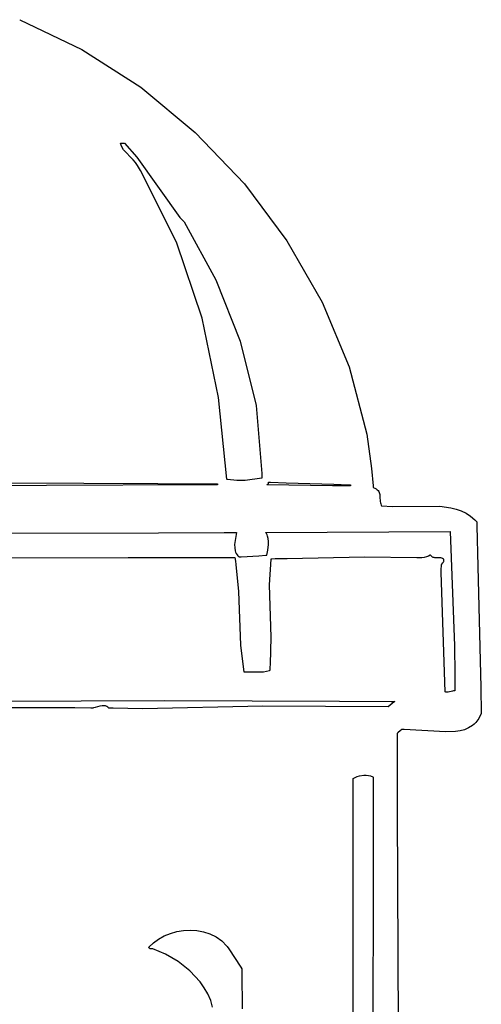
# Model space of a CAD drawing. Extents: x -74.1 to 10.8, y -36.7 to 44.6.
# Tile 194 of 199: x -23.4 to -22.2, y 15.9 to 18.4. Entities that reach past the tile are written whole.
import ezdxf

# ---------------------------------------------------------------- set-up
doc = ezdxf.new("R2010")
doc.units = 0

msp = doc.modelspace()

# ---------------------------------------------------------------- linework, layer by layer
at = {"layer": 'Layer 1', "color": 7, "linetype": 'CONTINUOUS'}
for p, q in [((-23.374473, 18.408034), (-23.374386, 18.407999)), ((-23.374386, 18.407999), (-23.218344, 18.333687)), ((-23.218344, 18.333687), (-23.070849, 18.238647)), ((-23.070849, 18.238647), (-22.934389, 18.125294)), ((-22.934389, 18.125294), (-22.811452, 17.996043)), ((-23.121673, 18.098216), (-23.121689, 18.098288)), ((-23.121678, 18.098309), (-23.121612, 18.098309)), ((-23.12164, 18.098073), (-23.121673, 18.098216)), ((-23.120382, 18.093648), (-23.12164, 18.098073)), ((-23.121612, 18.098309), (-23.120891, 18.098309)), ((-23.120891, 18.098309), (-23.111973, 18.098309)), ((-23.11873, 18.089529), (-23.120382, 18.093648)), ((-23.114423, 18.082052), (-23.11873, 18.089529)), ((-23.090339, 18.056629), (-23.114423, 18.082052)), ((-23.111973, 18.098309), (-23.081189, 18.062931)), ((-23.084383, 18.049847), (-23.090339, 18.056629)), ((-23.081189, 18.062931), (-22.973072, 17.912261)), ((-23.079163, 18.042277), (-23.084383, 18.049847)), ((-23.071376, 18.029488), (-23.079163, 18.042277)), ((-22.981118, 17.850205), (-23.071376, 18.029488)), ((-22.811452, 17.996043), (-22.704528, 17.853309)), ((-22.973072, 17.912261), (-22.964814, 17.903838)), ((-22.964814, 17.903838), (-22.962688, 17.901773)), ((-22.962688, 17.901773), (-22.962152, 17.90126)), ((-22.962152, 17.90126), (-22.962018, 17.901131)), ((-22.962018, 17.901131), (-22.961984, 17.901099)), ((-22.961952, 17.901055), (-22.88279, 17.755694)), ((-22.917118, 17.659843), (-22.981118, 17.850205)), ((-22.704528, 17.853309), (-22.616105, 17.699506)), ((-22.88279, 17.755694), (-22.821689, 17.602157)), ((-22.616105, 17.699506), (-22.548672, 17.53705)), ((-22.876161, 17.460754), (-22.917118, 17.659843)), ((-22.821689, 17.602157), (-22.782113, 17.440318)), ((-22.548672, 17.53705), (-22.504718, 17.368355)), ((-22.85503, 17.255287), (-22.876161, 17.460754)), ((-22.782113, 17.440318), (-22.767525, 17.270055)), ((-22.504718, 17.368355), (-22.492323, 17.282422)), ((-22.767525, 17.270055), (-22.767522, 17.259131)), ((-22.492323, 17.282422), (-22.488657, 17.239192)), ((-23.307042, 17.23968), (-25.350855, 17.231644)), ((-23.399224, 17.246259), (-23.028173, 17.244751)), ((-22.92416, 17.241185), (-23.307042, 17.23968)), ((-23.028173, 17.244751), (-22.917695, 17.244303)), ((-22.887241, 17.241331), (-22.92416, 17.241185)), ((-22.917695, 17.244303), (-22.888244, 17.244183)), ((-22.888244, 17.244183), (-22.880844, 17.244153)), ((-22.879597, 17.241361), (-22.887241, 17.241331)), ((-22.880844, 17.244153), (-22.879085, 17.244146)), ((-22.878875, 17.241363), (-22.879597, 17.241361)), ((-22.879085, 17.244146), (-22.878705, 17.244144)), ((-22.878695, 17.241364), (-22.878875, 17.241363)), ((-22.878705, 17.244144), (-22.878641, 17.244144)), ((-22.878651, 17.241364), (-22.878695, 17.241364)), ((-22.878638, 17.244128), (-22.878638, 17.244002)), ((-22.878638, 17.244002), (-22.878638, 17.241485)), ((-22.878638, 17.241485), (-22.878638, 17.241374)), ((-22.854963, 17.255241), (-22.855013, 17.255251)), ((-22.854863, 17.255221), (-22.854963, 17.255241)), ((-22.853274, 17.254911), (-22.854863, 17.255221)), ((-22.829873, 17.251905), (-22.853274, 17.254911)), ((-22.809019, 17.252002), (-22.829873, 17.251905)), ((-22.76753, 17.258033), (-22.809019, 17.252002)), ((-22.767526, 17.258448), (-22.767528, 17.258106)), ((-22.767528, 17.258106), (-22.767528, 17.258063)), ((-22.767522, 17.259131), (-22.767526, 17.258448)), ((-22.590802, 17.239191), (-22.755028, 17.241364)), ((-22.755004, 17.241381), (-22.75492, 17.241436)), ((-22.75492, 17.241436), (-22.754123, 17.241967)), ((-22.754123, 17.241967), (-22.751705, 17.243579)), ((-22.751705, 17.243579), (-22.750944, 17.244087)), ((-22.750944, 17.244087), (-22.750873, 17.244135)), ((-22.750859, 17.248224), (-22.750859, 17.248295)), ((-22.750859, 17.247463), (-22.750859, 17.248224)), ((-22.750859, 17.245048), (-22.750859, 17.247463)), ((-22.750859, 17.244252), (-22.750859, 17.245048)), ((-22.750859, 17.244168), (-22.750859, 17.244252)), ((-22.750834, 17.248308), (-22.750635, 17.248302)), ((-22.750635, 17.248302), (-22.749661, 17.248269)), ((-22.749661, 17.248269), (-22.745545, 17.24813)), ((-22.745545, 17.24813), (-22.706264, 17.246803)), ((-22.706264, 17.246803), (-22.58705, 17.242775)), ((-22.550725, 17.238661), (-22.590802, 17.239191)), ((-22.58705, 17.242775), (-22.549492, 17.241506)), ((-22.546526, 17.238605), (-22.550725, 17.238661)), ((-22.549492, 17.241506), (-22.545986, 17.241387)), ((-22.545531, 17.238592), (-22.546526, 17.238605)), ((-22.545986, 17.241387), (-22.545343, 17.241366)), ((-22.545329, 17.238589), (-22.545531, 17.238592)), ((-22.545304, 17.241348), (-22.545304, 17.241293)), ((-22.545304, 17.241293), (-22.545304, 17.240762)), ((-22.545304, 17.240762), (-22.545304, 17.239152)), ((-22.545304, 17.239152), (-22.545304, 17.238645)), ((-22.545304, 17.238645), (-22.545304, 17.238598)), ((-22.488657, 17.239192), (-22.488485, 17.236485)), ((-22.488485, 17.236485), (-22.488402, 17.235132)), ((-22.488402, 17.235132), (-22.488325, 17.234409)), ((-22.488325, 17.234409), (-22.484215, 17.232878)), ((-22.484215, 17.232878), (-22.480842, 17.231145)), ((-22.480842, 17.231145), (-22.478131, 17.229223)), ((-22.478131, 17.229223), (-22.476009, 17.227126)), ((-22.476009, 17.227126), (-22.474402, 17.224869)), ((-22.474402, 17.224869), (-22.473236, 17.222465)), ((-22.473236, 17.222465), (-22.472437, 17.219927)), ((-22.472437, 17.219927), (-22.471931, 17.217271)), ((-22.471931, 17.217271), (-22.471502, 17.211656)), ((-22.471502, 17.211656), (-22.470909, 17.199605)), ((-22.470909, 17.199605), (-22.470385, 17.196502)), ((-22.470385, 17.196502), (-22.469563, 17.193391)), ((-22.469563, 17.193391), (-22.468368, 17.190286)), ((-22.468368, 17.190286), (-22.467608, 17.188739)), ((-22.467608, 17.188739), (-22.467557, 17.188643)), ((-22.467557, 17.188643), (-22.467531, 17.188595)), ((-22.467531, 17.188595), (-22.467346, 17.188569)), ((-22.467346, 17.188569), (-22.439785, 17.187057)), ((-22.439785, 17.187057), (-22.321759, 17.187799)), ((-22.321759, 17.187799), (-22.293757, 17.183831)), ((-22.293757, 17.183831), (-22.280456, 17.180419)), ((-22.280456, 17.180419), (-22.267736, 17.175861)), ((-22.267736, 17.175861), (-22.255684, 17.170009)), ((-22.255684, 17.170009), (-22.244386, 17.162717)), ((-22.244386, 17.162717), (-22.233929, 17.15384)), ((-22.233929, 17.15384), (-22.229042, 17.148761)), ((-22.229042, 17.148761), (-22.228745, 17.148429)), ((-22.228745, 17.148429), (-22.228638, 17.148309)), ((-22.228638, 17.148297), (-22.228637, 17.148249)), ((-22.228637, 17.148249), (-22.228632, 17.148045)), ((-22.228632, 17.148045), (-22.228613, 17.147212)), ((-22.228613, 17.147212), (-22.228412, 17.138528)), ((-22.228412, 17.138528), (-22.226059, 17.036765)), ((-24.335994, 17.116825), (-23.026344, 17.121259)), ((-23.026344, 17.121259), (-22.862415, 17.121815)), ((-22.862415, 17.121815), (-22.832592, 17.121915)), ((-22.831415, 17.121913), (-22.835701, 17.091759)), ((-22.832592, 17.121915), (-22.831676, 17.121919)), ((-22.831676, 17.121919), (-22.831464, 17.121919)), ((-22.831464, 17.121919), (-22.83142, 17.121919)), ((-22.757797, 17.121919), (-22.295304, 17.124699)), ((-22.75772, 17.121804), (-22.757781, 17.121888)), ((-22.757599, 17.121634), (-22.75772, 17.121804)), ((-22.75736, 17.121293), (-22.757599, 17.121634)), ((-22.756897, 17.120601), (-22.75736, 17.121293)), ((-22.75603, 17.119181), (-22.756897, 17.120601)), ((-22.754516, 17.116208), (-22.75603, 17.119181)), ((-22.753283, 17.113077), (-22.754516, 17.116208)), ((-22.295304, 17.124699), (-22.284309, 16.837567)), ((-22.835701, 17.091759), (-22.83558, 17.08385)), ((-22.751585, 17.106428), (-22.753283, 17.113077)), ((-22.75228, 17.077917), (-22.750735, 17.092202)), ((-22.750785, 17.099411), (-22.751585, 17.106428)), ((-22.750735, 17.092202), (-22.750785, 17.099411)), ((-22.83558, 17.08385), (-22.834355, 17.076308)), ((-22.834355, 17.076308), (-22.833232, 17.072757)), ((-22.833232, 17.072757), (-22.831715, 17.069394)), ((-22.831715, 17.069394), (-22.829766, 17.066253)), ((-22.829766, 17.066253), (-22.827345, 17.063366)), ((-22.775524, 17.063748), (-22.757977, 17.064801)), ((-22.757977, 17.064801), (-22.755037, 17.064978)), ((-22.755025, 17.064989), (-22.75228, 17.077917)), ((-22.345305, 17.064977), (-22.349972, 17.062396)), ((-22.34522, 17.064885), (-22.345281, 17.064954)), ((-22.345098, 17.064749), (-22.34522, 17.064885)), ((-22.344854, 17.064483), (-22.345098, 17.064749)), ((-22.344368, 17.063974), (-22.344854, 17.064483)), ((-22.343406, 17.063042), (-22.344368, 17.063974)), ((-23.10289, 17.058034), (-24.042883, 17.056837)), ((-22.857447, 17.058034), (-23.10289, 17.058034)), ((-22.83666, 17.058034), (-22.857447, 17.058034)), ((-22.834735, 17.058034), (-22.83666, 17.058034)), ((-22.834293, 17.058034), (-22.834735, 17.058034)), ((-22.834204, 17.058034), (-22.834293, 17.058034)), ((-22.834181, 17.057965), (-22.834193, 17.058032)), ((-22.834158, 17.057833), (-22.834181, 17.057965)), ((-22.834067, 17.057304), (-22.834158, 17.057833)), ((-22.833886, 17.056246), (-22.834067, 17.057304)), ((-22.83353, 17.05413), (-22.833886, 17.056246)), ((-22.832844, 17.049898), (-22.83353, 17.05413)), ((-22.831574, 17.041434), (-22.832844, 17.049898)), ((-22.825297, 16.973756), (-22.831574, 17.041434)), ((-22.827345, 17.063366), (-22.825946, 17.062027)), ((-22.825946, 17.062027), (-22.825197, 17.061386)), ((-22.825197, 17.061386), (-22.82481, 17.061073)), ((-22.82481, 17.061073), (-22.824613, 17.060918)), ((-22.824613, 17.060918), (-22.824514, 17.060841)), ((-22.824462, 17.06081), (-22.824373, 17.060815)), ((-22.824373, 17.060815), (-22.82394, 17.060841)), ((-22.82394, 17.060841), (-22.819181, 17.061127)), ((-22.819181, 17.061127), (-22.775524, 17.063748)), ((-22.745307, 17.055226), (-22.748868, 16.99096)), ((-22.745159, 17.055257), (-22.745277, 17.055255)), ((-22.744642, 17.055266), (-22.745159, 17.055257)), ((-22.742523, 17.055306), (-22.744642, 17.055266)), ((-22.734267, 17.05546), (-22.742523, 17.055306)), ((-22.704231, 17.056022), (-22.734267, 17.05546)), ((-22.510561, 17.059642), (-22.704231, 17.056022)), ((-22.379081, 17.058078), (-22.510561, 17.059642)), ((-22.366513, 17.058394), (-22.379081, 17.058078)), ((-22.360634, 17.059181), (-22.366513, 17.058394)), ((-22.355101, 17.060489), (-22.360634, 17.059181)), ((-22.349972, 17.062396), (-22.355101, 17.060489)), ((-22.341518, 17.061501), (-22.343406, 17.063042)), ((-22.339666, 17.060347), (-22.341518, 17.061501)), ((-22.337843, 17.059526), (-22.339666, 17.060347)), ((-22.336036, 17.058987), (-22.337843, 17.059526)), ((-22.334236, 17.058677), (-22.336036, 17.058987)), ((-22.332433, 17.058542), (-22.334236, 17.058677)), ((-22.324985, 17.058705), (-22.332433, 17.058542)), ((-22.320977, 17.058471), (-22.324985, 17.058705)), ((-22.318865, 17.05809), (-22.320977, 17.058471)), ((-22.316669, 17.057463), (-22.318865, 17.05809)), ((-22.317638, 17.036771), (-22.317579, 17.03925)), ((-22.317579, 17.03925), (-22.317549, 17.040491)), ((-22.317549, 17.040491), (-22.317534, 17.041112)), ((-22.317534, 17.041112), (-22.31753, 17.041267)), ((-22.31753, 17.041267), (-22.317528, 17.041345)), ((-22.317527, 17.041367), (-22.316447, 17.04279)), ((-22.314378, 17.056537), (-22.316669, 17.057463)), ((-22.316447, 17.04279), (-22.314031, 17.045509)), ((-22.311982, 17.055259), (-22.314378, 17.056537)), ((-22.314031, 17.045509), (-22.312912, 17.046912)), ((-22.312912, 17.046912), (-22.311998, 17.048417)), ((-22.311998, 17.048417), (-22.311652, 17.049225)), ((-22.311952, 17.055201), (-22.311967, 17.055239)), ((-22.311922, 17.055125), (-22.311952, 17.055201)), ((-22.311864, 17.054973), (-22.311922, 17.055125)), ((-22.311757, 17.054674), (-22.311864, 17.054973)), ((-22.311573, 17.054092), (-22.311757, 17.054674)), ((-22.311652, 17.049225), (-22.311398, 17.050079)), ((-22.311323, 17.052986), (-22.311573, 17.054092)), ((-22.311398, 17.050079), (-22.311249, 17.050986)), ((-22.311219, 17.051953), (-22.311323, 17.052986)), ((-22.311249, 17.050986), (-22.311219, 17.051953)), ((-22.31794, 17.021956), (-22.317747, 17.03182)), ((-22.307807, 16.721961), (-22.31794, 17.021956)), ((-22.317747, 17.03182), (-22.317638, 17.036771)), ((-22.226059, 17.036765), (-22.219041, 16.733184)), ((-22.748868, 16.99096), (-22.74465, 16.859216)), ((-22.819855, 16.838917), (-22.825297, 16.973756)), ((-22.74465, 16.859216), (-22.746451, 16.791521)), ((-22.811982, 16.771975), (-22.819855, 16.838917)), ((-22.284309, 16.837567), (-22.28394, 16.765627)), ((-22.811969, 16.771923), (-22.811982, 16.771975)), ((-22.811769, 16.771923), (-22.811914, 16.771923)), ((-22.811479, 16.771923), (-22.811769, 16.771923)), ((-22.810902, 16.771922), (-22.811479, 16.771923)), ((-22.809759, 16.771917), (-22.810902, 16.771922)), ((-22.80752, 16.771898), (-22.809759, 16.771917)), ((-22.777308, 16.771235), (-22.80752, 16.771898)), ((-22.763447, 16.772015), (-22.777308, 16.771235)), ((-22.748093, 16.774697), (-22.763447, 16.772015)), ((-22.748073, 16.774792), (-22.74808, 16.774724)), ((-22.748057, 16.774926), (-22.748073, 16.774792)), ((-22.747996, 16.775462), (-22.748057, 16.774926)), ((-22.747877, 16.776535), (-22.747996, 16.775462)), ((-22.747645, 16.77868), (-22.747877, 16.776535)), ((-22.74721, 16.782966), (-22.747645, 16.77868)), ((-22.746451, 16.791521), (-22.74721, 16.782966)), ((-22.28394, 16.765627), (-22.284147, 16.729434)), ((-22.307801, 16.721919), (-22.307807, 16.721961)), ((-22.307738, 16.721898), (-22.307784, 16.721913)), ((-22.307646, 16.721868), (-22.307738, 16.721898)), ((-22.307463, 16.72181), (-22.307646, 16.721868)), ((-22.307097, 16.721703), (-22.307463, 16.72181)), ((-22.306372, 16.721519), (-22.307097, 16.721703)), ((-22.304939, 16.721266), (-22.306372, 16.721519)), ((-22.303528, 16.721153), (-22.304939, 16.721266)), ((-22.30076, 16.721277), (-22.303528, 16.721153)), ((-22.289889, 16.723955), (-22.30076, 16.721277)), ((-22.287087, 16.72449), (-22.289889, 16.723955)), ((-22.284196, 16.724699), (-22.287087, 16.72449)), ((-22.284193, 16.724755), (-22.284196, 16.724699)), ((-22.284191, 16.724896), (-22.284193, 16.724755)), ((-22.284147, 16.729434), (-22.284191, 16.724896)), ((-22.219041, 16.733184), (-22.217528, 16.667775)), ((-24.297131, 16.694549), (-23.010452, 16.70051)), ((-23.010452, 16.70051), (-22.573127, 16.69884)), ((-22.573127, 16.69884), (-22.443392, 16.698344)), ((-22.436024, 16.696784), (-22.450859, 16.684423)), ((-22.443392, 16.698344), (-22.434563, 16.698311)), ((-22.434381, 16.698152), (-22.436024, 16.696784)), ((-22.434563, 16.698311), (-22.434283, 16.69831)), ((-22.434229, 16.69828), (-22.434381, 16.698152)), ((-22.434283, 16.69831), (-22.434214, 16.698309)), ((-22.434197, 16.698306), (-22.434229, 16.69828)), ((-23.236221, 16.681732), (-23.678592, 16.682596)), ((-23.196225, 16.681654), (-23.236221, 16.681732)), ((-23.192358, 16.681646), (-23.196225, 16.681654)), ((-23.191413, 16.681644), (-23.192358, 16.681646)), ((-23.191192, 16.681644), (-23.191413, 16.681644)), ((-23.189793, 16.681808), (-23.191192, 16.681644)), ((-23.1883, 16.682053), (-23.189793, 16.681808)), ((-23.185317, 16.682706), (-23.1883, 16.682053)), ((-23.173473, 16.686141), (-23.185317, 16.682706)), ((-23.167649, 16.687322), (-23.173473, 16.686141)), ((-23.164772, 16.68752), (-23.167649, 16.687322)), ((-23.161922, 16.687359), (-23.164772, 16.68752)), ((-23.159103, 16.686764), (-23.161922, 16.687359)), ((-23.156318, 16.685663), (-23.159103, 16.686764)), ((-23.153569, 16.683981), (-23.156318, 16.685663)), ((-23.15086, 16.681645), (-23.153569, 16.683981)), ((-23.150695, 16.681638), (-23.150838, 16.681643)), ((-23.149548, 16.681595), (-23.150695, 16.681638)), ((-23.140371, 16.681277), (-23.149548, 16.681595)), ((-23.066606, 16.67994), (-23.140371, 16.681277)), ((-22.764864, 16.686367), (-23.066606, 16.67994)), ((-22.450859, 16.684423), (-22.764864, 16.686367)), ((-22.231405, 16.645628), (-22.235553, 16.64145)), ((-22.223916, 16.655516), (-22.231405, 16.645628)), ((-22.217589, 16.667612), (-22.223916, 16.655516)), ((-22.217528, 16.667754), (-22.217589, 16.667612)), ((-22.420104, 16.625223), (-22.427123, 16.61908)), ((-22.417753, 16.627281), (-22.420104, 16.625223)), ((-22.417553, 16.627457), (-22.417753, 16.627281)), ((-22.417363, 16.627499), (-22.417528, 16.627479)), ((-22.416999, 16.627542), (-22.417363, 16.627499)), ((-22.411099, 16.628103), (-22.416999, 16.627542)), ((-22.307483, 16.621648), (-22.411099, 16.628103)), ((-22.282586, 16.622392), (-22.307483, 16.621648)), ((-22.270873, 16.624202), (-22.282586, 16.622392)), ((-22.259793, 16.627234), (-22.270873, 16.624202)), ((-22.24945, 16.631684), (-22.259793, 16.627234)), ((-22.239952, 16.63775), (-22.24945, 16.631684)), ((-22.235553, 16.64145), (-22.239952, 16.63775)), ((-22.427123, 16.61908), (-22.428638, 16.617755)), ((-22.428638, 16.617732), (-22.428638, 16.617652)), ((-22.428638, 16.617652), (-22.428638, 16.617319)), ((-22.428638, 16.617319), (-22.428638, 16.613746)), ((-22.428638, 16.613746), (-22.428638, 16.596528)), ((-22.428638, 16.596528), (-22.428638, 16.424662)), ((-22.538359, 16.501265), (-22.538359, 16.505213)), ((-22.538359, 16.477499), (-22.538359, 16.501265)), ((-22.538356, 16.505256), (-22.533767, 16.507635)), ((-22.533767, 16.507635), (-22.52864, 16.509629)), ((-22.52864, 16.509629), (-22.523136, 16.511201)), ((-22.523136, 16.511201), (-22.511642, 16.51294)), ((-22.511642, 16.51294), (-22.505973, 16.513034)), ((-22.505973, 16.513034), (-22.500571, 16.512565)), ((-22.500571, 16.512565), (-22.495598, 16.511495)), ((-22.495598, 16.511495), (-22.493323, 16.510724)), ((-22.493323, 16.510724), (-22.491214, 16.50979)), ((-22.491214, 16.50979), (-22.489294, 16.508687)), ((-22.489294, 16.508687), (-22.48841, 16.508072)), ((-22.488375, 16.500688), (-22.488431, 16.47546)), ((-22.488362, 16.506664), (-22.488375, 16.500688)), ((-22.488359, 16.507881), (-22.488362, 16.506664)), ((-22.488359, 16.507996), (-22.488359, 16.507881)), ((-22.538359, 16.397482), (-22.538359, 16.477499)), ((-22.488431, 16.47546), (-22.488962, 16.234725)), ((-22.428638, 16.424662), (-22.405034, 11.889993)), ((-22.53972, 15.438486), (-22.538359, 16.397482)), ((-22.488962, 16.234725), (-22.491138, 15.248309)), ((-23.039417, 16.092521), (-23.026432, 16.101999)), ((-23.026432, 16.101999), (-23.012149, 16.109987)), ((-23.012149, 16.109987), (-22.996829, 16.11638)), ((-22.996829, 16.11638), (-22.980732, 16.121073)), ((-22.980732, 16.121073), (-22.96412, 16.123959)), ((-22.96412, 16.123959), (-22.947252, 16.124932)), ((-22.947252, 16.124932), (-22.930389, 16.123888)), ((-22.930389, 16.123888), (-22.913791, 16.12072)), ((-22.913791, 16.12072), (-22.89772, 16.115323)), ((-22.89772, 16.115323), (-22.882435, 16.107591)), ((-22.882435, 16.107591), (-22.868196, 16.097417)), ((-23.050483, 16.08074), (-23.050852, 16.081625)), ((-23.050845, 16.081659), (-23.039417, 16.092521)), ((-23.050023, 16.07999), (-23.050483, 16.08074)), ((-23.04948, 16.079366), (-23.050023, 16.07999)), ((-23.048861, 16.078854), (-23.04948, 16.079366)), ((-23.048174, 16.078445), (-23.048861, 16.078854)), ((-23.047427, 16.078126), (-23.048174, 16.078445)), ((-23.046627, 16.077886), (-23.047427, 16.078126)), ((-23.044898, 16.077599), (-23.046627, 16.077886)), ((-23.041139, 16.077479), (-23.044898, 16.077599)), ((-23.041057, 16.077454), (-23.041118, 16.077472)), ((-23.040811, 16.077378), (-23.041057, 16.077454)), ((-23.008965, 16.064521), (-23.040811, 16.077378)), ((-22.868196, 16.097417), (-22.855028, 16.084423)), ((-22.855018, 16.084408), (-22.854937, 16.084286)), ((-22.854937, 16.084286), (-22.854545, 16.08369)), ((-22.854545, 16.08369), (-22.850356, 16.07733)), ((-22.850356, 16.07733), (-22.820252, 16.031616)), ((-22.977407, 16.045896), (-23.008965, 16.064521)), ((-22.94798, 16.022407), (-22.977407, 16.045896)), ((-22.820252, 16.031616), (-22.817542, 16.0275)), ((-22.817528, 16.027466), (-22.817528, 16.027425)), ((-22.817528, 16.027425), (-22.817526, 16.027263)), ((-22.817526, 16.027263), (-22.817515, 16.025533)), ((-22.922525, 15.994961), (-22.94798, 16.022407)), ((-22.817515, 16.025533), (-22.817456, 16.01712)), ((-22.817456, 16.01712), (-22.816836, 15.927432)), ((-22.911863, 15.980037), (-22.922525, 15.994961)), ((-22.902885, 15.964464), (-22.911863, 15.980037)), ((-22.895822, 15.948354), (-22.902885, 15.964464)), ((-22.890903, 15.931821), (-22.895822, 15.948354))]:
    msp.add_line(p, q, dxfattribs=at)

doc.saveas('drawing.dxf')
